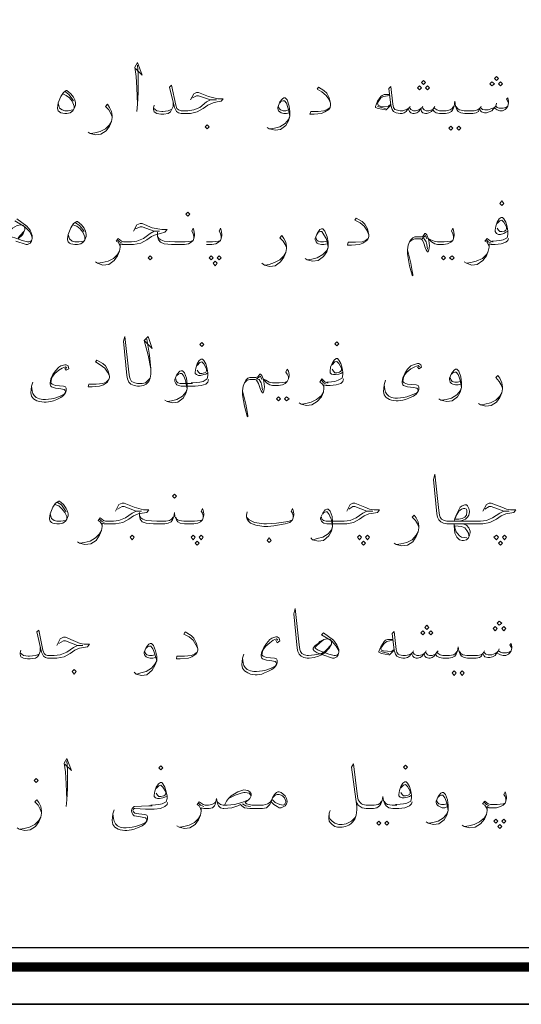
# Model space of a CAD drawing. Header units: metres. Extents: x 5.7 to 89.8, y 4 to 63.5.
# Tile 44 of 59: x 68.6 to 75.8, y 4 to 18.2. Entities that reach past the tile are written whole.
import ezdxf

# ---------------------------------------------------------------- set-up
doc = ezdxf.new("R2010")
doc.units = ezdxf.units.M
doc.header["$MEASUREMENT"] = 0
doc.layers.add('PDF8_KADR', color=7, linetype='Continuous')
doc.layers.add('PDF8_textt', color=7, linetype='Continuous')

msp = doc.modelspace()

# ---------------------------------------------------------------- linework, layer by layer
at = {"layer": 'PDF8_KADR', "lineweight": 25}
for points in [[(5.695, 4.013), (89.785, 4.013), (89.785, 63.476), (5.695, 63.476)], [(5.695, 63.476), (89.785, 63.476), (89.785, 4.013), (5.695, 4.013)], [(6.514, 4.832), (88.841, 4.832), (88.841, 62.657), (6.514, 62.657)]]:
    msp.add_lwpolyline(points, close=True, dxfattribs=at)
at = {"layer": 'PDF8_KADR', "lineweight": 0, "const_width": 0.135}
msp.add_lwpolyline([(6.235, 62.937), (6.235, 4.552), (89.111, 4.552), (89.111, 62.937)], close=True, dxfattribs=at)
at = {"layer": 'PDF8_textt', "lineweight": 20}
for points in [[(70.253, 17.497), (70.349, 17.4), (70.282, 17.583), (70.244, 17.516), (70.263, 17.381), (70.272, 17.217), (70.282, 16.986), (70.272, 16.88)], [(70.282, 16.986), (70.292, 17.15), (70.292, 17.41), (70.282, 17.545)], [(71.043, 17.044), (71.091, 17.131), (71.13, 17.15), (71.159, 17.15), (71.303, 17.092), (71.38, 17.073), (71.438, 17.063), (71.515, 17.063), (71.486, 17.025), (71.428, 17.015), (71.37, 17.005), (71.293, 16.967), (71.226, 16.919), (71.139, 16.871), (71.043, 16.851), (70.927, 16.851), (70.908, 16.851), (70.87, 16.861), (70.841, 16.88), (70.812, 16.938), (70.744, 17.227), (70.773, 17.256), (70.831, 16.967), (70.85, 16.919), (70.87, 16.9), (70.908, 16.89), (70.927, 16.89), (71.004, 16.89), (71.091, 16.9), (71.178, 16.938), (71.274, 17.015), (71.332, 17.044), (71.419, 17.044), (71.332, 17.044), (71.159, 17.102), (71.13, 17.102), (71.072, 17.073)], [(73.065, 16.996), (73.037, 17.054), (72.998, 17.111), (72.94, 17.16), (72.873, 17.198), (72.892, 17.227), (72.969, 17.179), (73.008, 17.14), (73.046, 17.073), (73.065, 16.996), (73.065, 16.967), (73.056, 16.938), (73.037, 16.909), (72.979, 16.871), (72.931, 16.851), (72.825, 16.842), (72.767, 16.842), (72.777, 16.88), (72.883, 16.88), (72.969, 16.89), (73.017, 16.909), (73.056, 16.938)], [(75.627, 17.005), (75.598, 17.054), (75.618, 17.073), (75.627, 17.025), (75.627, 17.005), (75.618, 16.957), (75.598, 16.928), (75.579, 16.909), (75.541, 16.89), (75.502, 16.89), (75.464, 16.9), (75.435, 16.919), (75.425, 16.938), (75.387, 16.89), (75.348, 16.871), (75.31, 16.861), (75.281, 16.861), (75.242, 16.871), (75.223, 16.89), (75.213, 16.919), (75.194, 16.88), (75.165, 16.861), (75.117, 16.851), (75.059, 16.851), (75.001, 16.851), (74.944, 16.861), (74.905, 16.88), (74.886, 16.909), (74.867, 16.957), (74.857, 17.025), (74.847, 16.957), (74.828, 16.909), (74.809, 16.88), (74.77, 16.861), (74.722, 16.851), (74.664, 16.851), (74.635, 16.851), (74.587, 16.861), (74.558, 16.88), (74.539, 16.909), (74.52, 16.88), (74.481, 16.861), (74.452, 16.851), (74.433, 16.851), (74.395, 16.861), (74.375, 16.88), (74.366, 16.919), (74.337, 16.88), (74.308, 16.861), (74.269, 16.851), (74.25, 16.851), (74.221, 16.861), (74.202, 16.88), (74.183, 16.919), (74.154, 16.88), (74.125, 16.861), (74.096, 16.851), (74.077, 16.851), (74.067, 16.851), (74.009, 16.861), (73.971, 16.88), (73.952, 16.909), (73.932, 16.967), (73.903, 17.208), (73.932, 17.237), (73.961, 16.986), (73.971, 16.938), (73.99, 16.909), (74.009, 16.9), (74.067, 16.89), (74.077, 16.89), (74.106, 16.89), (74.144, 16.9), (74.183, 16.919), (74.202, 16.938), (74.221, 16.909), (74.26, 16.89), (74.289, 16.89), (74.337, 16.9), (74.366, 16.919), (74.385, 16.938), (74.414, 16.9), (74.443, 16.89), (74.481, 16.89), (74.539, 16.909), (74.558, 16.938), (74.568, 16.919), (74.597, 16.9), (74.635, 16.89), (74.664, 16.89), (74.732, 16.89), (74.789, 16.9), (74.818, 16.919), (74.838, 16.948)], [(69.203, 17.131), (69.252, 17.111), (69.3, 17.073), (69.338, 17.025), (69.367, 16.957), (69.367, 16.928)], [(69.242, 17.16), (69.29, 17.121), (69.338, 17.063), (69.357, 17.034)], [(72.468, 16.861), (72.43, 16.851), (72.391, 16.851), (72.353, 16.861), (72.334, 16.871), (72.314, 16.89), (72.305, 16.919), (72.305, 16.938), (72.334, 17.015), (72.372, 17.063), (72.391, 17.073), (72.411, 17.073), (72.439, 17.044), (72.468, 16.957), (72.478, 16.88), (72.478, 16.813), (72.459, 16.745), (72.42, 16.678), (72.343, 16.62), (72.266, 16.611), (72.179, 16.63), (72.151, 16.649)], [(72.334, 17.005), (72.353, 17.025), (72.382, 17.034), (72.401, 17.034), (72.43, 16.996), (72.449, 16.938), (72.459, 16.909), (72.478, 16.813), (72.459, 16.765), (72.411, 16.707), (72.334, 16.659), (72.256, 16.64), (72.189, 16.63)], [(73.913, 17.121), (73.836, 17.121), (73.807, 17.111), (73.788, 17.092), (73.74, 17.025), (73.711, 16.948), (73.711, 16.938), (73.749, 16.919), (73.855, 16.9), (73.865, 16.9), (73.932, 16.967)], [(73.913, 17.111), (73.826, 17.092), (73.788, 17.073), (73.74, 17.005), (73.74, 16.996), (73.749, 16.967), (73.778, 16.957), (73.894, 16.948), (73.932, 16.986)], [(69.348, 16.9), (69.28, 16.89), (69.232, 16.89), (69.194, 16.9), (69.155, 16.928), (69.136, 17.005)], [(69.916, 16.803), (69.897, 16.851), (69.868, 16.9), (69.82, 16.948), (69.849, 16.986), (69.878, 16.938), (69.906, 16.88), (69.916, 16.822), (69.916, 16.794), (69.906, 16.736), (69.878, 16.668), (69.829, 16.601), (69.752, 16.553), (69.675, 16.543), (69.598, 16.562), (69.569, 16.582)], [(70.793, 17.015), (70.793, 16.948), (70.773, 16.9), (70.754, 16.871), (70.725, 16.851), (70.658, 16.842), (70.619, 16.842), (70.561, 16.851), (70.523, 16.871), (70.513, 16.909), (70.513, 16.928), (70.523, 16.967)], [(70.513, 16.928), (70.561, 16.89), (70.629, 16.88), (70.648, 16.88), (70.725, 16.89), (70.754, 16.9), (70.773, 16.909)], [(72.459, 16.9), (72.42, 16.89), (72.382, 16.89), (72.343, 16.9), (72.324, 16.919), (72.314, 16.948)], [(73.855, 16.919), (73.74, 16.948)], [(74.212, 16.957), (74.202, 16.938)], [(74.395, 16.957), (74.385, 16.938)], [(74.568, 16.957), (74.558, 16.938)], [(74.876, 16.948), (74.895, 16.919), (74.924, 16.9), (74.992, 16.89), (75.059, 16.89), (75.136, 16.89), (75.184, 16.9), (75.213, 16.919), (75.223, 16.938), (75.252, 16.909), (75.29, 16.9), (75.338, 16.9), (75.387, 16.919), (75.425, 16.938), (75.444, 16.957), (75.464, 16.938), (75.493, 16.928), (75.55, 16.928), (75.589, 16.938), (75.618, 16.957)], [(75.233, 16.957), (75.223, 16.938)], [(75.454, 16.996), (75.444, 16.957)], [(69.608, 16.562), (69.666, 16.572), (69.743, 16.591), (69.82, 16.63), (69.878, 16.688), (69.906, 16.736)], [(68.539, 15.33), (68.683, 15.224), (68.731, 15.166), (68.76, 15.089), (68.76, 15.05), (68.751, 15.012), (68.731, 14.983), (68.693, 14.964), (68.674, 14.964), (68.529, 15.012)], [(73.614, 15.099), (73.586, 15.166), (73.547, 15.224), (73.489, 15.272), (73.412, 15.31), (73.431, 15.339), (73.518, 15.291), (73.557, 15.253), (73.595, 15.185), (73.614, 15.099), (73.614, 15.079), (73.605, 15.05), (73.586, 15.021), (73.528, 14.983), (73.48, 14.964), (73.364, 14.954), (73.306, 14.954), (73.316, 14.993), (73.422, 14.993), (73.518, 15.002), (73.566, 15.021), (73.605, 15.05)], [(75.618, 15.156), (75.589, 15.137), (75.56, 15.118), (75.512, 15.108), (75.483, 15.108), (75.454, 15.118), (75.435, 15.147), (75.435, 15.166), (75.444, 15.224), (75.464, 15.282), (75.493, 15.33), (75.521, 15.349), (75.541, 15.349), (75.56, 15.33), (75.589, 15.282), (75.608, 15.214), (75.618, 15.156), (75.618, 15.108), (75.608, 15.06), (75.55, 15.031), (75.502, 15.021), (75.406, 15.012), (75.387, 15.012)], [(68.751, 15.021), (68.741, 15.012), (68.712, 15.002), (68.693, 15.002), (68.616, 15.021), (68.539, 15.05), (68.452, 15.079), (68.423, 15.099), (68.414, 15.108), (68.414, 15.118), (68.423, 15.147), (68.481, 15.195), (68.548, 15.233)], [(68.76, 15.06), (68.751, 15.089), (68.722, 15.147), (68.654, 15.214), (68.51, 15.301)], [(68.548, 15.233), (68.597, 15.243), (68.635, 15.233), (68.654, 15.204), (68.654, 15.176), (68.626, 15.108), (68.558, 15.041)], [(69.348, 15.243), (69.406, 15.224), (69.454, 15.185), (69.492, 15.137), (69.521, 15.07), (69.521, 15.041)], [(69.386, 15.272), (69.444, 15.233), (69.492, 15.176), (69.512, 15.147)], [(70.224, 15.156), (70.272, 15.243), (70.321, 15.262), (70.349, 15.262), (70.494, 15.204), (70.629, 15.176), (70.706, 15.176), (70.677, 15.137), (70.61, 15.118), (70.552, 15.108), (70.484, 15.079), (70.417, 15.031), (70.33, 14.983), (70.224, 14.964), (70.089, 14.964), (70.061, 14.964), (70.032, 14.973), (70.032, 14.925), (70.022, 14.867), (69.993, 14.8), (69.945, 14.733), (69.868, 14.675), (69.781, 14.665), (69.704, 14.694), (69.675, 14.713)], [(70.032, 14.935), (70.022, 14.964), (70.003, 14.993), (69.974, 15.012), (70.003, 15.05), (70.051, 15.012), (70.08, 15.002), (70.089, 15.002), (70.195, 15.002), (70.272, 15.012), (70.369, 15.05), (70.465, 15.118), (70.523, 15.156), (70.6, 15.156), (70.523, 15.156), (70.349, 15.214), (70.321, 15.214), (70.253, 15.185)], [(71.091, 15.05), (71.091, 15.079), (71.081, 15.118), (71.062, 15.156), (71.081, 15.195), (71.091, 15.166), (71.101, 15.108), (71.101, 15.089), (71.091, 15.05), (71.081, 15.021), (71.053, 14.993), (71.014, 14.973), (70.956, 14.964), (70.879, 14.964), (70.773, 14.964), (70.667, 14.973), (70.61, 14.993), (70.581, 15.031), (70.571, 15.079), (70.571, 15.137)], [(71.486, 15.05), (71.486, 15.079), (71.476, 15.118), (71.457, 15.156), (71.476, 15.195), (71.486, 15.166), (71.496, 15.108), (71.496, 15.089), (71.486, 15.05), (71.476, 15.021), (71.447, 14.993), (71.409, 14.973), (71.351, 14.964), (71.274, 14.964)], [(73.017, 14.973), (72.969, 14.964), (72.931, 14.964), (72.892, 14.973), (72.873, 14.983), (72.854, 15.002), (72.844, 15.031), (72.844, 15.05), (72.873, 15.118), (72.911, 15.176), (72.931, 15.185), (72.95, 15.185), (72.979, 15.156), (73.017, 15.07), (73.027, 14.993), (73.027, 14.925), (73.008, 14.858), (72.96, 14.79), (72.883, 14.733), (72.805, 14.723), (72.728, 14.742), (72.7, 14.761)], [(74.838, 15.05), (74.838, 15.079), (74.828, 15.118), (74.809, 15.156), (74.828, 15.195), (74.838, 15.166), (74.847, 15.108), (74.847, 15.089), (74.838, 15.05), (74.828, 15.021), (74.799, 14.993), (74.751, 14.973), (74.693, 14.964), (74.616, 14.964), (74.606, 14.964), (74.568, 14.973), (74.52, 15.002), (74.472, 15.05), (74.481, 15.021), (74.491, 14.944), (74.481, 14.887), (74.472, 14.858), (74.462, 14.858), (74.443, 14.887), (74.433, 14.906), (74.404, 14.993), (74.385, 15.031), (74.366, 15.041), (74.279, 15.041), (74.241, 15.031), (74.202, 15.002)], [(75.464, 15.262), (75.502, 15.301), (75.531, 15.31), (75.56, 15.282), (75.598, 15.214), (75.598, 15.185), (75.589, 15.166), (75.57, 15.156), (75.531, 15.147), (75.502, 15.147), (75.483, 15.166), (75.464, 15.195)], [(68.558, 15.06), (68.587, 15.089), (68.645, 15.156)], [(69.502, 15.012), (69.435, 15.002), (69.377, 15.002), (69.338, 15.012), (69.3, 15.041), (69.28, 15.108)], [(70.571, 15.079), (70.59, 15.05), (70.619, 15.031), (70.667, 15.012), (70.821, 15.002), (70.879, 15.002), (70.966, 15.002), (71.053, 15.012), (71.081, 15.021)], [(72.43, 14.916), (72.411, 14.964), (72.382, 15.012), (72.334, 15.06), (72.362, 15.089), (72.391, 15.05), (72.42, 14.993), (72.43, 14.935), (72.43, 14.906), (72.42, 14.848), (72.391, 14.781), (72.343, 14.713), (72.266, 14.655), (72.189, 14.646), (72.112, 14.665), (72.073, 14.694)], [(72.873, 15.108), (72.892, 15.137), (72.921, 15.147), (72.94, 15.147), (72.969, 15.099), (72.998, 15.05), (73.008, 15.021), (73.027, 14.925), (73.008, 14.877), (72.95, 14.819), (72.873, 14.771), (72.796, 14.752), (72.738, 14.742)], [(73.008, 15.012), (72.96, 15.002), (72.921, 15.002), (72.883, 15.012), (72.863, 15.031), (72.854, 15.06)], [(74.173, 14.887), (74.221, 14.694), (74.241, 14.578), (74.25, 14.53), (74.25, 14.511), (74.241, 14.521), (74.202, 14.655), (74.173, 14.829), (74.173, 14.887), (74.183, 14.954), (74.202, 15.002), (74.221, 15.031), (74.25, 15.06), (74.279, 15.07), (74.375, 15.07), (74.395, 15.079), (74.423, 15.118), (74.433, 15.118), (74.452, 15.099), (74.472, 15.05), (74.51, 15.031), (74.558, 15.012), (74.606, 15.002), (74.616, 15.002), (74.703, 15.002), (74.799, 15.012), (74.828, 15.021)], [(74.452, 15.041), (74.433, 15.089), (74.385, 15.05), (74.414, 15.041), (74.443, 15.002), (74.452, 14.964), (74.462, 14.896)], [(75.627, 15.05), (75.618, 15.021), (75.589, 14.993), (75.521, 14.973), (75.435, 14.964), (75.406, 14.964), (75.377, 14.964), (75.348, 14.973), (75.348, 14.925), (75.338, 14.867), (75.31, 14.8), (75.261, 14.733), (75.175, 14.675), (75.098, 14.665), (75.021, 14.694), (74.992, 14.713)], [(75.348, 14.935), (75.338, 14.964), (75.319, 14.993), (75.29, 15.012), (75.319, 15.05), (75.367, 15.012), (75.396, 15.002), (75.406, 15.002)], [(70.061, 14.983), (70.022, 15.002), (69.993, 15.031)], [(71.274, 15.002), (71.361, 15.002), (71.447, 15.012), (71.476, 15.021)], [(75.377, 14.983), (75.338, 15.002), (75.31, 15.031)], [(69.714, 14.694), (69.772, 14.704), (69.858, 14.723), (69.935, 14.761), (69.993, 14.819), (70.022, 14.867)], [(72.122, 14.665), (72.179, 14.675), (72.256, 14.704), (72.334, 14.742), (72.391, 14.8), (72.42, 14.848)], [(75.03, 14.694), (75.088, 14.704), (75.165, 14.723), (75.252, 14.761), (75.31, 14.819), (75.338, 14.867)], [(70.417, 13.596), (70.455, 13.365), (70.475, 13.172), (70.475, 13.095), (70.465, 13.037), (70.446, 12.989), (70.407, 12.951), (70.369, 12.931), (70.311, 12.922), (70.292, 12.922), (70.282, 12.922), (70.234, 12.931), (70.186, 12.951), (70.157, 12.98), (70.138, 13.028), (70.128, 13.076), (70.08, 13.567), (70.099, 13.635), (70.157, 13.124), (70.167, 13.057), (70.176, 13.028), (70.195, 12.989), (70.244, 12.97), (70.282, 12.96), (70.292, 12.96), (70.349, 12.96), (70.398, 12.97), (70.436, 13.009), (70.465, 13.037)], [(70.378, 13.577), (70.494, 13.461), (70.436, 13.635), (70.378, 13.577), (70.436, 13.365), (70.475, 13.172)], [(69.261, 13.182), (69.242, 13.201), (69.194, 13.182), (69.146, 13.153), (69.088, 13.105), (69.059, 13.066), (69.04, 13.028), (69.03, 12.97), (69.049, 12.951), (69.097, 12.931), (69.213, 12.922), (69.242, 12.912), (69.252, 12.893), (69.252, 12.854), (69.242, 12.826), (69.213, 12.787), (69.174, 12.758), (69.117, 12.729), (69.069, 12.71), (69.03, 12.7), (68.963, 12.691), (68.934, 12.691), (68.866, 12.7), (68.828, 12.71), (68.78, 12.739), (68.751, 12.777), (68.741, 12.826), (68.751, 12.922), (68.77, 12.98)], [(69.232, 13.182), (69.252, 13.153), (69.29, 13.172), (69.28, 13.211), (69.252, 13.23), (69.232, 13.23), (69.174, 13.211), (69.146, 13.192), (69.097, 13.143), (69.059, 13.086), (69.03, 13.028), (69.02, 12.97), (69.02, 12.951), (69.03, 12.922), (69.04, 12.912), (69.097, 12.893), (69.174, 12.883), (69.223, 12.874), (69.232, 12.864), (69.242, 12.845), (69.232, 12.816), (69.223, 12.806), (69.165, 12.777), (69.088, 12.748), (69.04, 12.739), (68.953, 12.729), (68.914, 12.729), (68.866, 12.739), (68.818, 12.758), (68.789, 12.787), (68.77, 12.816), (68.76, 12.854), (68.751, 12.922)], [(69.878, 13.066), (69.849, 13.124), (69.81, 13.182), (69.743, 13.23), (69.675, 13.269), (69.695, 13.297), (69.781, 13.249), (69.82, 13.211), (69.858, 13.143), (69.878, 13.066), (69.878, 13.047), (69.868, 13.018), (69.849, 12.98), (69.791, 12.941), (69.733, 12.922), (69.627, 12.912), (69.569, 12.912), (69.579, 12.951), (69.685, 12.951), (69.781, 12.96), (69.829, 12.98), (69.868, 13.018)], [(71.293, 13.114), (71.264, 13.095), (71.236, 13.086), (71.187, 13.076), (71.159, 13.076), (71.13, 13.086), (71.11, 13.105), (71.11, 13.124), (71.12, 13.182), (71.139, 13.24), (71.168, 13.288), (71.197, 13.307), (71.216, 13.307), (71.236, 13.288), (71.264, 13.24), (71.284, 13.172), (71.293, 13.114), (71.293, 13.076), (71.284, 13.028), (71.226, 12.989), (71.178, 12.98), (71.072, 12.97), (71.053, 12.97)], [(71.139, 13.22), (71.178, 13.259), (71.207, 13.269), (71.236, 13.24), (71.274, 13.172), (71.274, 13.143), (71.264, 13.124), (71.245, 13.114), (71.207, 13.105), (71.178, 13.105), (71.159, 13.124), (71.139, 13.153)], [(73.239, 13.124), (73.21, 13.105), (73.181, 13.095), (73.133, 13.086), (73.104, 13.086), (73.075, 13.095), (73.056, 13.114), (73.056, 13.134), (73.065, 13.192), (73.085, 13.249), (73.114, 13.297), (73.143, 13.317), (73.162, 13.317), (73.181, 13.297), (73.21, 13.249), (73.229, 13.182), (73.239, 13.124), (73.239, 13.086), (73.229, 13.037), (73.171, 13.009), (73.123, 12.989), (73.027, 12.98), (73.008, 12.98)], [(73.085, 13.23), (73.123, 13.269), (73.152, 13.278), (73.181, 13.249), (73.22, 13.182), (73.22, 13.153), (73.21, 13.134), (73.191, 13.124), (73.152, 13.114), (73.123, 13.114), (73.104, 13.134), (73.085, 13.163)], [(74.346, 13.201), (74.327, 13.22), (74.279, 13.201), (74.221, 13.172), (74.163, 13.124), (74.135, 13.086), (74.115, 13.047), (74.106, 12.989), (74.125, 12.97), (74.173, 12.951), (74.298, 12.941), (74.327, 12.931), (74.337, 12.912), (74.337, 12.874), (74.327, 12.845), (74.298, 12.806), (74.26, 12.777), (74.192, 12.748), (74.144, 12.729), (74.106, 12.72), (74.038, 12.71), (74.009, 12.71), (73.942, 12.72), (73.913, 12.729), (73.865, 12.758), (73.836, 12.797), (73.826, 12.845), (73.836, 12.941), (73.855, 13.009)], [(74.318, 13.201), (74.337, 13.172), (74.375, 13.192), (74.366, 13.23), (74.337, 13.249), (74.318, 13.249), (74.26, 13.23), (74.221, 13.211), (74.173, 13.163), (74.135, 13.105), (74.106, 13.047), (74.096, 12.989), (74.096, 12.97), (74.106, 12.941), (74.115, 12.931), (74.173, 12.912), (74.26, 12.903), (74.308, 12.893), (74.318, 12.883), (74.327, 12.864), (74.318, 12.835), (74.308, 12.826), (74.241, 12.797), (74.163, 12.768), (74.115, 12.758), (74.029, 12.748), (73.99, 12.748), (73.942, 12.758), (73.903, 12.777), (73.875, 12.806), (73.855, 12.835), (73.846, 12.874), (73.836, 12.941)], [(71.303, 13.018), (71.293, 12.98), (71.264, 12.951), (71.197, 12.931), (71.11, 12.922), (71.072, 12.922), (70.908, 12.922), (70.87, 12.931), (70.85, 12.941), (70.831, 12.96), (70.821, 12.989), (70.821, 13.018), (70.85, 13.086), (70.889, 13.134), (70.908, 13.143), (70.927, 13.143), (70.956, 13.114), (70.985, 13.037), (70.995, 12.951), (70.995, 12.883), (70.976, 12.816), (70.937, 12.748), (70.86, 12.691), (70.783, 12.681), (70.706, 12.7), (70.677, 12.72)], [(70.85, 13.076), (70.87, 13.095), (70.898, 13.105), (70.918, 13.105), (70.947, 13.066), (70.966, 13.018), (70.976, 12.98), (70.995, 12.883), (70.976, 12.835), (70.927, 12.777), (70.85, 12.729), (70.773, 12.71), (70.715, 12.7)], [(71.794, 12.854), (71.842, 12.662), (71.862, 12.556), (71.871, 12.498), (71.871, 12.479), (71.862, 12.488), (71.823, 12.633), (71.794, 12.797), (71.794, 12.854), (71.804, 12.922), (71.823, 12.97), (71.842, 13.009), (71.871, 13.037), (71.9, 13.047), (71.987, 13.047), (72.016, 13.057), (72.045, 13.095), (72.054, 13.095), (72.073, 13.076), (72.093, 13.028), (72.131, 13.009), (72.179, 12.98), (72.228, 12.97), (72.237, 12.97), (72.324, 12.97), (72.411, 12.98), (72.439, 12.989)], [(72.459, 13.028), (72.459, 13.057), (72.439, 13.095), (72.42, 13.124), (72.439, 13.163), (72.459, 13.134), (72.468, 13.086), (72.468, 13.066), (72.459, 13.028), (72.439, 12.989), (72.411, 12.96), (72.372, 12.941), (72.314, 12.931), (72.237, 12.931), (72.228, 12.931), (72.189, 12.941), (72.141, 12.97), (72.093, 13.028), (72.102, 12.989), (72.112, 12.912), (72.102, 12.854), (72.093, 12.826), (72.083, 12.826), (72.064, 12.854), (72.054, 12.874), (72.025, 12.96), (71.996, 13.009), (71.977, 13.018), (71.9, 13.018), (71.862, 13.009), (71.823, 12.97)], [(72.073, 13.018), (72.054, 13.066), (71.996, 13.028), (72.035, 13.018), (72.064, 12.97), (72.073, 12.931), (72.083, 12.864)], [(74.944, 12.951), (74.905, 12.941), (74.867, 12.941), (74.828, 12.951), (74.809, 12.96), (74.789, 12.98), (74.78, 13.018), (74.78, 13.037), (74.809, 13.105), (74.847, 13.153), (74.867, 13.163), (74.886, 13.163), (74.915, 13.134), (74.944, 13.057), (74.953, 12.97), (74.953, 12.903), (74.934, 12.835), (74.895, 12.768), (74.818, 12.71), (74.741, 12.7), (74.655, 12.72), (74.626, 12.739)], [(74.809, 13.095), (74.828, 13.114), (74.857, 13.124), (74.876, 13.124), (74.905, 13.086), (74.924, 13.037), (74.934, 13.009), (74.953, 12.903), (74.934, 12.854), (74.886, 12.797), (74.809, 12.748), (74.732, 12.729), (74.664, 12.72)], [(75.541, 12.893), (75.521, 12.941), (75.493, 12.989), (75.444, 13.047), (75.473, 13.076), (75.502, 13.037), (75.531, 12.97), (75.541, 12.912), (75.541, 12.883), (75.531, 12.826), (75.502, 12.758), (75.454, 12.691), (75.377, 12.643), (75.3, 12.633), (75.223, 12.652), (75.194, 12.671)], [(71.072, 12.96), (70.898, 12.96), (70.86, 12.97), (70.841, 12.989), (70.831, 13.028)], [(73.248, 13.028), (73.239, 12.989), (73.21, 12.96), (73.143, 12.941), (73.056, 12.931), (73.027, 12.931), (72.998, 12.931), (72.969, 12.941), (72.969, 12.893), (72.96, 12.835), (72.931, 12.768), (72.873, 12.7), (72.796, 12.652), (72.719, 12.643), (72.642, 12.662), (72.613, 12.681)], [(72.969, 12.903), (72.96, 12.931), (72.94, 12.96), (72.911, 12.98), (72.94, 13.028), (72.988, 12.98), (73.017, 12.97), (73.027, 12.97)], [(72.998, 12.951), (72.96, 12.97), (72.931, 13.009)], [(74.934, 12.989), (74.895, 12.98), (74.857, 12.98), (74.818, 12.989), (74.799, 13.018), (74.789, 13.047)], [(72.651, 12.662), (72.709, 12.671), (72.786, 12.691), (72.863, 12.729), (72.931, 12.787), (72.96, 12.835)], [(75.233, 12.652), (75.29, 12.662), (75.367, 12.681), (75.444, 12.72), (75.502, 12.777), (75.531, 12.826)], [(75.261, 11.121), (75.31, 11.217), (75.348, 11.236), (75.377, 11.236), (75.531, 11.179), (75.598, 11.15), (75.656, 11.14), (75.733, 11.14), (75.704, 11.102), (75.647, 11.092), (75.589, 11.082), (75.521, 11.053), (75.454, 11.005), (75.358, 10.957), (75.261, 10.938), (75.146, 10.938), (74.972, 10.938), (74.847, 10.938), (74.751, 10.938), (74.741, 10.938), (74.693, 10.947), (74.655, 10.967), (74.626, 10.996), (74.606, 11.034), (74.597, 11.082), (74.549, 11.573), (74.568, 11.651), (74.626, 11.13), (74.635, 11.063), (74.645, 11.034), (74.664, 11.005), (74.703, 10.986), (74.741, 10.976), (74.751, 10.976), (74.847, 10.976), (74.972, 10.976), (75.146, 10.976), (75.223, 10.976), (75.31, 10.986), (75.396, 11.025), (75.502, 11.092), (75.56, 11.121), (75.637, 11.121), (75.56, 11.121), (75.377, 11.188), (75.348, 11.188), (75.29, 11.15)], [(69.088, 11.217), (69.146, 11.198), (69.194, 11.15), (69.232, 11.102), (69.261, 11.044), (69.261, 11.015)], [(69.126, 11.246), (69.184, 11.208), (69.232, 11.14), (69.252, 11.111)], [(69.964, 11.121), (70.012, 11.217), (70.061, 11.236), (70.089, 11.236), (70.234, 11.179), (70.369, 11.14), (70.446, 11.14), (70.417, 11.102), (70.349, 11.092), (70.292, 11.082), (70.224, 11.053), (70.157, 11.005), (70.07, 10.957), (69.964, 10.938), (69.829, 10.938), (69.801, 10.938), (69.772, 10.947), (69.772, 10.899), (69.762, 10.842), (69.733, 10.774), (69.685, 10.697), (69.608, 10.649), (69.521, 10.639), (69.444, 10.659), (69.415, 10.678)], [(73.297, 11.121), (73.345, 11.217), (73.383, 11.236), (73.412, 11.236), (73.557, 11.179), (73.624, 11.15), (73.692, 11.14), (73.769, 11.14), (73.74, 11.102), (73.682, 11.092), (73.614, 11.082), (73.547, 11.053), (73.48, 11.005), (73.393, 10.957), (73.297, 10.938), (73.171, 10.938), (73.008, 10.938), (72.969, 10.947), (72.95, 10.957), (72.931, 10.976), (72.921, 11.005), (72.921, 11.025), (72.95, 11.092), (72.988, 11.14), (73.008, 11.15), (73.027, 11.15), (73.056, 11.121), (73.085, 11.044), (73.094, 10.967), (73.094, 10.899), (73.075, 10.832), (73.037, 10.764), (72.96, 10.697), (72.883, 10.687), (72.805, 10.707), (72.777, 10.736)], [(69.242, 10.986), (69.174, 10.976), (69.117, 10.976), (69.078, 10.986), (69.04, 11.015), (69.02, 11.082)], [(69.772, 10.909), (69.762, 10.938), (69.743, 10.967), (69.714, 10.986), (69.743, 11.025), (69.791, 10.986), (69.82, 10.976), (69.829, 10.976), (69.935, 10.976), (70.012, 10.986), (70.109, 11.025), (70.205, 11.092), (70.263, 11.121), (70.34, 11.121), (70.263, 11.121), (70.089, 11.188), (70.061, 11.188), (69.993, 11.15)], [(71.226, 11.025), (71.226, 11.053), (71.216, 11.092), (71.197, 11.121), (71.216, 11.159), (71.226, 11.13), (71.236, 11.082), (71.236, 11.063), (71.226, 11.025), (71.216, 10.996), (71.187, 10.967), (71.149, 10.947), (71.091, 10.938), (71.014, 10.938), (70.956, 10.938), (70.898, 10.947), (70.86, 10.967), (70.841, 10.996), (70.821, 11.044), (70.812, 11.102), (70.802, 11.044), (70.783, 10.996), (70.764, 10.967), (70.725, 10.947), (70.677, 10.938), (70.619, 10.938), (70.513, 10.938), (70.407, 10.947), (70.349, 10.967), (70.321, 11.005), (70.311, 11.053), (70.311, 11.102)], [(72.526, 11.025), (72.526, 11.053), (72.517, 11.092), (72.497, 11.121), (72.517, 11.159), (72.526, 11.13), (72.536, 11.082), (72.536, 11.063), (72.526, 11.025), (72.517, 10.996), (72.478, 10.957), (72.411, 10.938), (72.247, 10.909), (72.16, 10.899), (72.102, 10.899), (71.987, 10.919), (71.91, 10.947), (71.881, 10.976), (71.862, 11.005), (71.852, 11.034), (71.852, 11.063), (71.862, 11.111)], [(72.95, 11.082), (72.969, 11.102), (72.998, 11.111), (73.017, 11.111), (73.046, 11.073), (73.065, 11.025), (73.075, 10.996), (73.094, 10.899), (73.075, 10.851), (73.027, 10.793), (72.95, 10.745), (72.873, 10.726), (72.815, 10.707)], [(72.931, 11.034), (72.94, 11.005), (72.96, 10.986), (72.998, 10.976), (73.171, 10.976), (73.258, 10.976), (73.345, 10.986), (73.431, 11.025), (73.528, 11.092), (73.586, 11.121), (73.672, 11.121), (73.586, 11.121), (73.412, 11.188), (73.383, 11.188), (73.326, 11.15)], [(74.847, 10.976), (74.857, 11.015), (74.886, 11.082), (74.915, 11.14), (74.934, 11.179), (74.963, 11.198), (75.001, 11.208), (75.021, 11.208), (75.04, 11.198), (75.059, 11.159), (75.069, 11.121), (75.069, 11.111), (75.059, 11.063), (75.04, 11.034), (75.011, 11.005), (74.963, 10.986), (74.924, 10.976)], [(69.801, 10.957), (69.762, 10.976), (69.733, 11.005)], [(70.793, 11.034), (70.773, 11.005), (70.744, 10.986), (70.687, 10.976), (70.619, 10.976), (70.561, 10.976), (70.407, 10.986), (70.359, 11.005), (70.33, 11.025), (70.311, 11.053)], [(70.831, 11.034), (70.85, 11.005), (70.879, 10.986), (70.947, 10.976), (71.014, 10.976), (71.101, 10.976), (71.187, 10.986), (71.216, 10.996)], [(71.852, 11.034), (71.89, 10.996), (71.968, 10.957), (72.102, 10.938), (72.141, 10.938), (72.285, 10.947), (72.42, 10.967), (72.468, 10.976), (72.517, 10.996)], [(74.337, 10.89), (74.318, 10.938), (74.289, 10.986), (74.241, 11.034), (74.269, 11.063), (74.298, 11.025), (74.327, 10.967), (74.337, 10.909), (74.337, 10.88), (74.327, 10.822), (74.298, 10.755), (74.25, 10.678), (74.173, 10.63), (74.086, 10.62), (74.009, 10.639), (73.98, 10.659)], [(74.972, 10.938), (75.021, 10.919), (75.059, 10.88), (75.078, 10.832), (75.078, 10.813), (75.069, 10.774), (75.05, 10.736), (75.021, 10.707), (74.982, 10.697), (74.963, 10.697), (74.924, 10.707), (74.886, 10.745), (74.857, 10.803), (74.847, 10.909), (74.847, 10.938)], [(69.454, 10.659), (69.512, 10.668), (69.598, 10.687), (69.675, 10.736), (69.733, 10.793), (69.762, 10.842)], [(74.019, 10.639), (74.077, 10.649), (74.163, 10.668), (74.241, 10.707), (74.298, 10.774), (74.327, 10.822)], [(75.03, 10.736), (74.953, 10.745), (74.924, 10.764), (74.876, 10.822), (74.857, 10.88), (74.857, 10.909), (74.953, 10.899), (75.001, 10.88), (75.03, 10.842), (75.05, 10.803), (75.059, 10.764)], [(73.181, 9.098), (73.171, 9.127), (73.143, 9.175), (73.075, 9.252), (72.931, 9.339), (72.96, 9.368), (73.104, 9.262), (73.152, 9.195), (73.181, 9.127), (73.181, 9.089), (73.171, 9.05), (73.152, 9.021), (73.114, 9.002), (73.094, 9.002), (72.95, 9.05), (72.873, 9.079), (72.825, 9.108), (72.815, 9.127), (72.815, 9.146), (72.844, 9.185), (72.883, 9.214), (72.911, 9.243), (72.969, 9.272), (73.017, 9.281), (73.056, 9.272), (73.075, 9.243), (73.075, 9.204), (73.046, 9.146), (72.979, 9.079), (72.931, 9.05), (72.892, 9.031), (72.825, 9.012), (72.757, 9.002), (72.738, 9.002), (72.728, 9.002), (72.68, 9.012), (72.642, 9.031), (72.613, 9.06), (72.594, 9.098), (72.584, 9.146), (72.536, 9.638), (72.555, 9.715), (72.613, 9.195), (72.622, 9.127), (72.632, 9.098), (72.651, 9.069), (72.69, 9.05), (72.728, 9.04), (72.738, 9.04), (72.748, 9.04), (72.834, 9.05), (72.892, 9.06), (72.931, 9.069), (72.979, 9.098), (73.008, 9.127), (73.065, 9.185)], [(69.117, 9.185), (69.165, 9.281), (69.213, 9.301), (69.242, 9.301), (69.386, 9.243), (69.454, 9.214), (69.512, 9.204), (69.589, 9.204), (69.56, 9.166), (69.502, 9.156), (69.444, 9.146), (69.377, 9.118), (69.309, 9.069), (69.223, 9.021), (69.117, 9.002), (69.001, 9.002), (68.982, 9.002), (68.953, 9.012), (68.924, 9.031), (68.895, 9.089), (68.828, 9.378), (68.857, 9.406), (68.914, 9.118), (68.934, 9.069), (68.953, 9.05), (68.982, 9.04), (69.001, 9.04), (69.078, 9.04), (69.165, 9.05), (69.261, 9.089), (69.357, 9.156), (69.415, 9.185), (69.492, 9.185), (69.415, 9.185), (69.242, 9.252), (69.213, 9.252), (69.146, 9.214)], [(71.149, 9.137), (71.12, 9.195), (71.081, 9.262), (71.024, 9.31), (70.947, 9.349), (70.966, 9.378), (71.053, 9.329), (71.091, 9.291), (71.13, 9.214), (71.149, 9.137), (71.149, 9.118), (71.139, 9.089), (71.12, 9.06), (71.062, 9.021), (71.014, 9.002), (70.898, 8.992), (70.841, 8.992), (70.85, 9.031), (70.956, 9.031), (71.053, 9.04), (71.101, 9.06), (71.139, 9.089)], [(75.676, 9.146), (75.647, 9.195), (75.666, 9.214), (75.676, 9.166), (75.676, 9.146), (75.666, 9.108), (75.647, 9.079), (75.627, 9.06), (75.589, 9.04), (75.55, 9.04), (75.512, 9.05), (75.473, 9.069), (75.464, 9.089), (75.435, 9.04), (75.396, 9.021), (75.358, 9.012), (75.329, 9.012), (75.29, 9.021), (75.271, 9.04), (75.261, 9.069), (75.242, 9.031), (75.213, 9.012), (75.165, 9.002), (75.107, 9.002), (75.04, 9.002), (74.992, 9.012), (74.953, 9.031), (74.934, 9.06), (74.915, 9.108), (74.905, 9.166), (74.895, 9.108), (74.876, 9.06), (74.857, 9.031), (74.818, 9.012), (74.77, 9.002), (74.712, 9.002), (74.684, 9.002), (74.635, 9.012), (74.597, 9.031), (74.578, 9.06), (74.558, 9.031), (74.529, 9.012), (74.501, 9.002), (74.481, 9.002), (74.443, 9.012), (74.423, 9.031), (74.414, 9.069), (74.385, 9.031), (74.356, 9.012), (74.318, 9.002), (74.298, 9.002), (74.269, 9.012), (74.25, 9.031), (74.231, 9.069), (74.202, 9.031), (74.173, 9.012), (74.135, 9.002), (74.115, 9.002), (74.106, 9.002), (74.058, 9.012), (74.019, 9.031), (74, 9.06), (73.98, 9.118), (73.952, 9.358), (73.98, 9.387), (74.009, 9.127), (74.019, 9.089), (74.038, 9.06), (74.058, 9.05), (74.106, 9.04), (74.115, 9.04), (74.144, 9.04), (74.192, 9.05), (74.231, 9.069), (74.25, 9.089), (74.269, 9.06), (74.308, 9.04), (74.337, 9.04), (74.385, 9.05), (74.414, 9.069), (74.433, 9.089), (74.462, 9.05), (74.491, 9.04), (74.529, 9.04), (74.578, 9.06), (74.597, 9.089), (74.616, 9.069), (74.645, 9.05), (74.684, 9.04), (74.712, 9.04), (74.78, 9.04), (74.838, 9.05), (74.867, 9.069), (74.886, 9.098)], [(72.305, 9.262), (72.285, 9.281), (72.237, 9.262), (72.189, 9.223), (72.131, 9.175), (72.102, 9.137), (72.083, 9.098), (72.073, 9.05), (72.093, 9.031), (72.141, 9.012), (72.256, 9.002), (72.285, 8.992), (72.295, 8.973), (72.295, 8.935), (72.285, 8.906), (72.256, 8.867), (72.218, 8.838), (72.16, 8.809), (72.112, 8.79), (72.073, 8.771), (72.006, 8.761), (71.977, 8.761), (71.91, 8.771), (71.871, 8.79), (71.823, 8.819), (71.794, 8.857), (71.785, 8.906), (71.794, 9.002), (71.813, 9.06)], [(72.276, 9.262), (72.295, 9.223), (72.334, 9.252), (72.324, 9.291), (72.295, 9.31), (72.276, 9.31), (72.218, 9.291), (72.189, 9.272), (72.141, 9.214), (72.102, 9.156), (72.073, 9.098), (72.064, 9.05), (72.064, 9.031), (72.073, 9.002), (72.083, 8.992), (72.141, 8.973), (72.218, 8.963), (72.266, 8.954), (72.276, 8.944), (72.285, 8.925), (72.276, 8.896), (72.266, 8.886), (72.208, 8.857), (72.131, 8.829), (72.083, 8.819), (71.996, 8.809), (71.958, 8.809), (71.91, 8.819), (71.862, 8.838), (71.833, 8.867), (71.813, 8.896), (71.804, 8.935), (71.794, 9.002)], [(73.171, 9.06), (73.162, 9.05), (73.133, 9.04), (73.114, 9.04), (73.037, 9.06), (72.96, 9.089), (72.883, 9.118), (72.854, 9.137), (72.844, 9.146), (72.844, 9.156), (72.854, 9.175), (72.911, 9.223), (72.969, 9.272)], [(73.961, 9.272), (73.884, 9.272), (73.855, 9.262), (73.836, 9.243), (73.788, 9.166), (73.759, 9.098), (73.759, 9.089), (73.797, 9.069), (73.903, 9.05), (73.913, 9.05), (73.98, 9.118)], [(73.961, 9.262), (73.875, 9.243), (73.836, 9.214), (73.788, 9.146), (73.788, 9.137), (73.797, 9.118), (73.826, 9.108), (73.942, 9.098), (73.98, 9.127)], [(68.876, 9.156), (68.876, 9.098), (68.857, 9.05), (68.837, 9.021), (68.809, 9.002), (68.731, 8.992), (68.693, 8.992), (68.635, 9.002), (68.597, 9.021), (68.587, 9.06), (68.587, 9.079), (68.597, 9.118)], [(70.542, 9.012), (70.504, 9.002), (70.465, 9.002), (70.427, 9.012), (70.407, 9.021), (70.388, 9.04), (70.378, 9.069), (70.378, 9.089), (70.407, 9.156), (70.446, 9.204), (70.465, 9.214), (70.484, 9.214), (70.513, 9.185), (70.542, 9.108), (70.561, 9.031), (70.561, 8.963), (70.532, 8.896), (70.494, 8.829), (70.417, 8.761), (70.34, 8.752), (70.263, 8.771), (70.234, 8.8)], [(70.407, 9.146), (70.427, 9.166), (70.455, 9.175), (70.475, 9.175), (70.504, 9.137), (70.523, 9.089), (70.532, 9.06), (70.561, 8.963), (70.532, 8.915), (70.484, 8.857), (70.407, 8.809), (70.33, 8.79), (70.272, 8.771)], [(70.532, 9.05), (70.494, 9.04), (70.455, 9.04), (70.417, 9.05), (70.398, 9.069), (70.388, 9.098)], [(73.903, 9.069), (73.788, 9.098)], [(74.26, 9.108), (74.25, 9.089)], [(74.443, 9.108), (74.433, 9.089)], [(74.616, 9.108), (74.597, 9.089)], [(74.924, 9.098), (74.944, 9.069), (74.972, 9.05), (75.03, 9.04), (75.107, 9.04), (75.184, 9.04), (75.233, 9.05), (75.261, 9.069), (75.271, 9.089), (75.3, 9.06), (75.338, 9.05), (75.387, 9.05), (75.435, 9.069), (75.464, 9.089), (75.483, 9.108), (75.512, 9.089), (75.541, 9.079), (75.598, 9.079), (75.637, 9.089), (75.666, 9.108)], [(75.281, 9.108), (75.271, 9.089)], [(75.493, 9.137), (75.483, 9.108)], [(68.587, 9.079), (68.635, 9.04), (68.703, 9.031), (68.722, 9.031), (68.809, 9.04), (68.837, 9.05), (68.857, 9.06)], [(69.232, 7.471), (69.329, 7.384), (69.261, 7.557), (69.223, 7.49), (69.242, 7.365), (69.252, 7.191), (69.261, 6.96), (69.252, 6.864)], [(69.261, 6.96), (69.271, 7.124), (69.271, 7.394), (69.261, 7.519)], [(73.797, 6.941), (73.778, 6.912), (73.749, 6.893), (73.692, 6.883), (73.624, 6.883), (73.576, 6.883), (73.528, 6.893), (73.509, 6.902), (73.489, 6.922), (73.46, 6.96), (73.451, 7.008), (73.393, 7.48), (73.364, 7.432), (73.441, 6.864), (73.441, 6.816), (73.431, 6.739), (73.412, 6.681), (73.383, 6.642), (73.354, 6.613), (73.326, 6.594), (73.277, 6.575), (73.229, 6.565), (73.162, 6.565), (73.123, 6.575), (73.085, 6.604), (73.056, 6.633), (73.046, 6.652), (73.037, 6.69), (73.037, 6.71), (73.046, 6.768), (73.056, 6.806)], [(70.706, 7.018), (70.677, 6.999), (70.648, 6.989), (70.6, 6.979), (70.571, 6.979), (70.542, 6.989), (70.523, 7.008), (70.523, 7.028), (70.532, 7.085), (70.552, 7.143), (70.581, 7.191), (70.61, 7.211), (70.629, 7.211), (70.648, 7.191), (70.677, 7.143), (70.696, 7.076), (70.706, 7.018), (70.706, 6.979), (70.696, 6.931), (70.638, 6.902), (70.59, 6.893), (70.494, 6.883), (70.475, 6.883)], [(70.552, 7.124), (70.59, 7.162), (70.619, 7.172), (70.648, 7.143), (70.687, 7.076), (70.687, 7.047), (70.677, 7.028), (70.658, 7.018), (70.619, 7.008), (70.59, 7.008), (70.571, 7.028), (70.552, 7.056)], [(71.534, 6.883), (71.563, 6.941), (71.592, 6.979), (71.63, 7.018), (71.727, 7.076), (71.813, 7.105), (71.871, 7.095), (71.9, 7.076), (71.919, 7.047), (71.919, 7.018), (71.9, 6.979), (71.881, 6.96), (71.833, 6.922), (71.852, 6.902), (71.929, 6.883), (72.045, 6.883), (72.093, 6.883), (72.16, 6.902), (72.199, 6.931), (72.218, 6.96)], [(74.231, 7.028), (74.202, 7.008), (74.173, 6.999), (74.125, 6.989), (74.096, 6.989), (74.067, 6.999), (74.048, 7.018), (74.048, 7.037), (74.058, 7.095), (74.077, 7.153), (74.106, 7.201), (74.135, 7.22), (74.154, 7.22), (74.173, 7.201), (74.202, 7.153), (74.221, 7.085), (74.231, 7.028), (74.231, 6.989), (74.221, 6.941), (74.163, 6.912), (74.115, 6.902), (74.019, 6.893), (74, 6.893)], [(74.077, 7.134), (74.115, 7.172), (74.144, 7.182), (74.173, 7.153), (74.212, 7.085), (74.212, 7.056), (74.202, 7.037), (74.183, 7.028), (74.144, 7.018), (74.115, 7.018), (74.096, 7.037), (74.077, 7.066)], [(68.895, 6.777), (68.876, 6.825), (68.847, 6.883), (68.799, 6.931), (68.828, 6.96), (68.857, 6.922), (68.886, 6.864), (68.895, 6.796), (68.895, 6.768), (68.886, 6.71), (68.857, 6.642), (68.809, 6.575), (68.731, 6.527), (68.654, 6.517), (68.577, 6.536), (68.548, 6.556)], [(72.208, 6.931), (72.189, 6.893), (72.17, 6.873), (72.141, 6.845), (72.083, 6.835), (72.045, 6.835), (71.9, 6.835), (71.823, 6.845), (71.785, 6.873), (71.765, 6.893), (71.727, 6.873), (71.64, 6.845), (71.525, 6.835), (71.515, 6.835), (71.476, 6.845), (71.447, 6.873), (71.438, 6.893), (71.428, 6.931), (71.419, 6.979), (71.409, 6.931), (71.399, 6.893), (71.39, 6.873), (71.361, 6.845), (71.313, 6.835), (71.264, 6.835), (71.236, 6.835), (71.197, 6.845), (71.197, 6.796), (71.187, 6.739), (71.159, 6.671), (71.11, 6.604), (71.033, 6.556), (70.956, 6.546), (70.879, 6.565), (70.85, 6.585)], [(71.428, 6.931), (71.476, 6.893), (71.515, 6.883), (71.573, 6.883), (71.679, 6.893), (71.785, 6.922), (71.881, 6.96)], [(71.592, 6.979), (71.688, 7.028), (71.775, 7.056), (71.813, 7.066), (71.833, 7.066), (71.89, 7.056), (71.919, 7.018)], [(72.237, 6.999), (72.266, 7.028), (72.295, 7.037), (72.324, 7.037), (72.353, 7.028), (72.372, 7.018), (72.401, 6.989), (72.42, 6.941), (72.42, 6.931), (72.401, 6.893), (72.382, 6.883), (72.334, 6.893), (72.266, 6.922), (72.228, 6.96)], [(74.241, 6.931), (74.231, 6.902), (74.202, 6.873), (74.135, 6.845), (74.048, 6.835), (74.019, 6.835), (73.961, 6.835), (73.903, 6.845), (73.865, 6.873), (73.846, 6.902), (73.826, 6.951), (73.817, 7.008), (73.807, 6.951), (73.788, 6.902), (73.769, 6.873), (73.73, 6.845), (73.682, 6.835), (73.624, 6.835), (73.576, 6.835), (73.518, 6.845), (73.46, 6.883), (73.431, 6.931)], [(74.751, 6.864), (74.712, 6.845), (74.674, 6.845), (74.635, 6.864), (74.616, 6.873), (74.597, 6.893), (74.587, 6.922), (74.587, 6.941), (74.616, 7.008), (74.655, 7.056), (74.674, 7.066), (74.693, 7.066), (74.722, 7.037), (74.751, 6.96), (74.761, 6.883), (74.761, 6.806), (74.741, 6.739), (74.703, 6.671), (74.626, 6.613), (74.549, 6.604), (74.472, 6.623), (74.443, 6.642)], [(74.616, 6.999), (74.635, 7.018), (74.664, 7.028), (74.684, 7.028), (74.712, 6.989), (74.732, 6.941), (74.741, 6.912), (74.761, 6.806), (74.741, 6.758), (74.693, 6.7), (74.616, 6.652), (74.539, 6.633), (74.481, 6.623)], [(75.589, 6.941), (75.589, 6.97), (75.579, 7.008), (75.56, 7.037), (75.579, 7.076), (75.589, 7.047), (75.598, 6.999), (75.598, 6.979), (75.589, 6.941), (75.579, 6.912), (75.55, 6.883), (75.512, 6.864), (75.454, 6.845), (75.377, 6.845), (75.348, 6.845), (75.319, 6.864), (75.319, 6.806), (75.31, 6.748), (75.281, 6.681), (75.223, 6.613), (75.146, 6.565), (75.069, 6.556), (74.992, 6.575), (74.963, 6.594)], [(70.715, 6.922), (70.706, 6.893), (70.677, 6.864), (70.61, 6.835), (70.523, 6.825), (70.494, 6.825), (70.398, 6.825), (70.244, 6.835), (70.234, 6.835), (70.224, 6.825), (70.215, 6.806), (70.224, 6.787), (70.244, 6.768), (70.301, 6.758), (70.388, 6.748), (70.417, 6.739), (70.427, 6.719), (70.427, 6.681), (70.417, 6.652), (70.388, 6.613), (70.349, 6.585), (70.282, 6.556), (70.234, 6.536), (70.195, 6.527), (70.128, 6.517), (70.099, 6.517), (70.032, 6.527), (70.003, 6.536), (69.955, 6.565), (69.926, 6.604), (69.916, 6.662), (69.926, 6.758), (69.945, 6.816)], [(70.494, 6.873), (70.446, 6.873), (70.234, 6.864), (70.215, 6.845), (70.205, 6.835), (70.195, 6.806), (70.195, 6.796), (70.205, 6.768), (70.215, 6.748), (70.234, 6.729), (70.301, 6.719), (70.349, 6.71), (70.398, 6.7), (70.407, 6.69), (70.417, 6.671), (70.407, 6.642), (70.398, 6.633), (70.34, 6.604), (70.253, 6.575), (70.205, 6.565), (70.118, 6.556), (70.08, 6.556), (70.032, 6.565), (69.993, 6.585), (69.964, 6.613), (69.945, 6.652), (69.935, 6.69), (69.926, 6.758)], [(71.197, 6.806), (71.187, 6.835), (71.168, 6.873), (71.139, 6.893), (71.168, 6.931), (71.226, 6.893), (71.255, 6.883), (71.264, 6.883), (71.303, 6.883), (71.351, 6.893), (71.39, 6.912), (71.409, 6.931)], [(71.236, 6.864), (71.187, 6.883), (71.159, 6.912)], [(71.91, 6.864), (71.842, 6.873), (71.794, 6.902)], [(73.836, 6.941), (73.855, 6.912), (73.884, 6.893), (73.952, 6.883), (74.019, 6.883)], [(74.741, 6.902), (74.703, 6.893), (74.664, 6.893), (74.626, 6.902), (74.606, 6.922), (74.597, 6.951)], [(75.319, 6.816), (75.31, 6.845), (75.29, 6.883), (75.252, 6.902), (75.29, 6.941), (75.338, 6.902), (75.367, 6.893), (75.377, 6.893), (75.464, 6.893), (75.55, 6.902), (75.579, 6.912)], [(75.348, 6.873), (75.31, 6.893), (75.281, 6.922)], [(68.587, 6.536), (68.645, 6.546), (68.722, 6.565), (68.799, 6.604), (68.857, 6.662), (68.886, 6.71)], [(70.889, 6.565), (70.947, 6.575), (71.024, 6.594), (71.101, 6.633), (71.159, 6.69), (71.187, 6.739)], [(73.431, 6.739), (73.412, 6.7), (73.364, 6.652), (73.287, 6.613), (73.229, 6.604), (73.181, 6.604), (73.123, 6.623), (73.085, 6.652), (73.056, 6.681), (73.046, 6.71), (73.046, 6.739)], [(75.001, 6.575), (75.059, 6.585), (75.136, 6.604), (75.213, 6.642), (75.281, 6.7), (75.31, 6.748)]]:
    msp.add_lwpolyline(points, dxfattribs=at)
for points in [[(74.404, 17.266), (74.433, 17.294), (74.404, 17.323), (74.375, 17.294)], [(75.454, 17.323), (75.483, 17.352), (75.454, 17.381), (75.425, 17.352)], [(69.252, 17.179), (69.261, 17.179), (69.319, 17.131), (69.357, 17.083), (69.377, 17.044), (69.386, 17.005), (69.386, 16.967), (69.367, 16.919), (69.348, 16.89), (69.309, 16.861), (69.261, 16.851), (69.232, 16.851), (69.174, 16.861), (69.155, 16.871), (69.136, 16.89), (69.126, 16.919), (69.126, 16.928), (69.136, 17.005), (69.174, 17.092), (69.213, 17.15)], [(74.346, 17.188), (74.375, 17.217), (74.346, 17.246), (74.318, 17.217)], [(74.462, 17.188), (74.491, 17.217), (74.462, 17.246), (74.433, 17.217)], [(75.387, 17.246), (75.425, 17.275), (75.387, 17.304), (75.358, 17.275)], [(75.512, 17.246), (75.541, 17.275), (75.512, 17.304), (75.483, 17.275)], [(71.284, 16.63), (71.313, 16.659), (71.284, 16.688), (71.255, 16.659)], [(74.799, 16.668), (74.828, 16.64), (74.799, 16.611), (74.77, 16.64)], [(74.915, 16.668), (74.944, 16.64), (74.915, 16.611), (74.886, 16.64)], [(75.531, 15.522), (75.56, 15.551), (75.531, 15.59), (75.502, 15.551)], [(71.004, 15.368), (71.033, 15.397), (71.004, 15.426), (70.976, 15.397)], [(69.406, 15.291), (69.415, 15.291), (69.473, 15.243), (69.512, 15.195), (69.531, 15.156), (69.54, 15.108), (69.54, 15.079), (69.521, 15.031), (69.502, 15.002), (69.463, 14.973), (69.415, 14.964), (69.377, 14.964), (69.319, 14.973), (69.3, 14.983), (69.28, 15.002), (69.271, 15.031), (69.271, 15.041), (69.28, 15.108), (69.319, 15.204), (69.357, 15.262)], [(70.465, 14.742), (70.494, 14.771), (70.465, 14.8), (70.436, 14.771)], [(71.342, 14.8), (71.37, 14.771), (71.342, 14.742), (71.313, 14.771)], [(71.457, 14.8), (71.486, 14.771), (71.457, 14.742), (71.428, 14.771)], [(74.693, 14.8), (74.722, 14.771), (74.693, 14.742), (74.664, 14.771)], [(74.818, 14.8), (74.847, 14.771), (74.818, 14.742), (74.78, 14.771)], [(71.399, 14.723), (71.428, 14.694), (71.399, 14.655), (71.37, 14.694)], [(71.207, 13.49), (71.236, 13.519), (71.207, 13.548), (71.178, 13.519)], [(73.152, 13.5), (73.181, 13.529), (73.152, 13.558), (73.123, 13.529)], [(72.314, 12.768), (72.343, 12.739), (72.314, 12.71), (72.285, 12.739)], [(72.43, 12.768), (72.468, 12.739), (72.43, 12.71), (72.401, 12.739)], [(70.812, 11.304), (70.841, 11.333), (70.812, 11.362), (70.783, 11.333)], [(69.146, 11.265), (69.155, 11.265), (69.213, 11.217), (69.252, 11.159), (69.271, 11.121), (69.28, 11.082), (69.28, 11.053), (69.261, 11.005), (69.242, 10.976), (69.203, 10.947), (69.155, 10.938), (69.117, 10.938), (69.059, 10.947), (69.04, 10.957), (69.02, 10.976), (69.011, 11.005), (69.011, 11.015), (69.02, 11.082), (69.059, 11.179), (69.097, 11.236)], [(74.857, 11.005), (74.886, 11.073), (74.915, 11.121), (74.953, 11.15), (74.982, 11.159), (75.001, 11.159), (75.021, 11.15), (75.03, 11.13), (75.03, 11.111), (75.021, 11.063), (75.001, 11.034), (74.963, 11.015), (74.915, 11.005)], [(70.205, 10.707), (70.234, 10.745), (70.205, 10.774), (70.176, 10.745)], [(71.081, 10.774), (71.11, 10.745), (71.081, 10.707), (71.053, 10.745)], [(71.139, 10.687), (71.168, 10.659), (71.139, 10.63), (71.11, 10.659)], [(71.197, 10.774), (71.226, 10.745), (71.197, 10.707), (71.168, 10.745)], [(72.179, 10.668), (72.208, 10.697), (72.179, 10.736), (72.151, 10.697)], [(73.48, 10.774), (73.509, 10.745), (73.48, 10.707), (73.451, 10.745)], [(73.537, 10.687), (73.566, 10.659), (73.537, 10.63), (73.509, 10.659)], [(73.595, 10.774), (73.624, 10.745), (73.595, 10.707), (73.566, 10.745)], [(75.454, 10.774), (75.483, 10.745), (75.454, 10.707), (75.416, 10.745)], [(75.512, 10.687), (75.541, 10.659), (75.512, 10.63), (75.483, 10.659)], [(75.57, 10.774), (75.598, 10.745), (75.57, 10.707), (75.541, 10.745)], [(75.493, 9.474), (75.531, 9.503), (75.493, 9.532), (75.464, 9.503)], [(74.395, 9.339), (74.423, 9.368), (74.395, 9.397), (74.366, 9.368)], [(74.452, 9.416), (74.481, 9.445), (74.452, 9.474), (74.423, 9.445)], [(74.51, 9.339), (74.539, 9.368), (74.51, 9.397), (74.481, 9.368)], [(75.435, 9.397), (75.464, 9.426), (75.435, 9.455), (75.406, 9.426)], [(75.56, 9.397), (75.589, 9.426), (75.56, 9.455), (75.531, 9.426)], [(69.367, 8.771), (69.396, 8.809), (69.367, 8.838), (69.338, 8.809)], [(74.847, 8.819), (74.876, 8.79), (74.847, 8.752), (74.818, 8.79)], [(74.963, 8.819), (74.992, 8.79), (74.963, 8.752), (74.934, 8.79)], [(70.619, 7.394), (70.648, 7.422), (70.619, 7.451), (70.59, 7.422)], [(74.144, 7.403), (74.173, 7.432), (74.144, 7.461), (74.115, 7.432)], [(68.818, 7.211), (68.847, 7.239), (68.818, 7.268), (68.789, 7.239)], [(72.208, 6.931), (72.228, 6.989), (72.256, 7.037), (72.285, 7.066), (72.305, 7.076), (72.324, 7.076), (72.353, 7.066), (72.411, 7.018), (72.43, 6.979), (72.439, 6.941), (72.439, 6.931), (72.43, 6.902), (72.411, 6.873), (72.391, 6.864), (72.353, 6.845), (72.324, 6.845), (72.295, 6.864), (72.247, 6.893)], [(75.444, 6.681), (75.473, 6.652), (75.444, 6.623), (75.416, 6.652)], [(75.56, 6.681), (75.589, 6.652), (75.56, 6.623), (75.531, 6.652)], [(73.759, 6.652), (73.788, 6.623), (73.759, 6.594), (73.73, 6.623)], [(73.875, 6.652), (73.903, 6.623), (73.875, 6.594), (73.846, 6.623)], [(75.502, 6.604), (75.531, 6.575), (75.502, 6.546), (75.473, 6.575)]]:
    msp.add_lwpolyline(points, close=True, dxfattribs=at)

doc.saveas('drawing.dxf')
